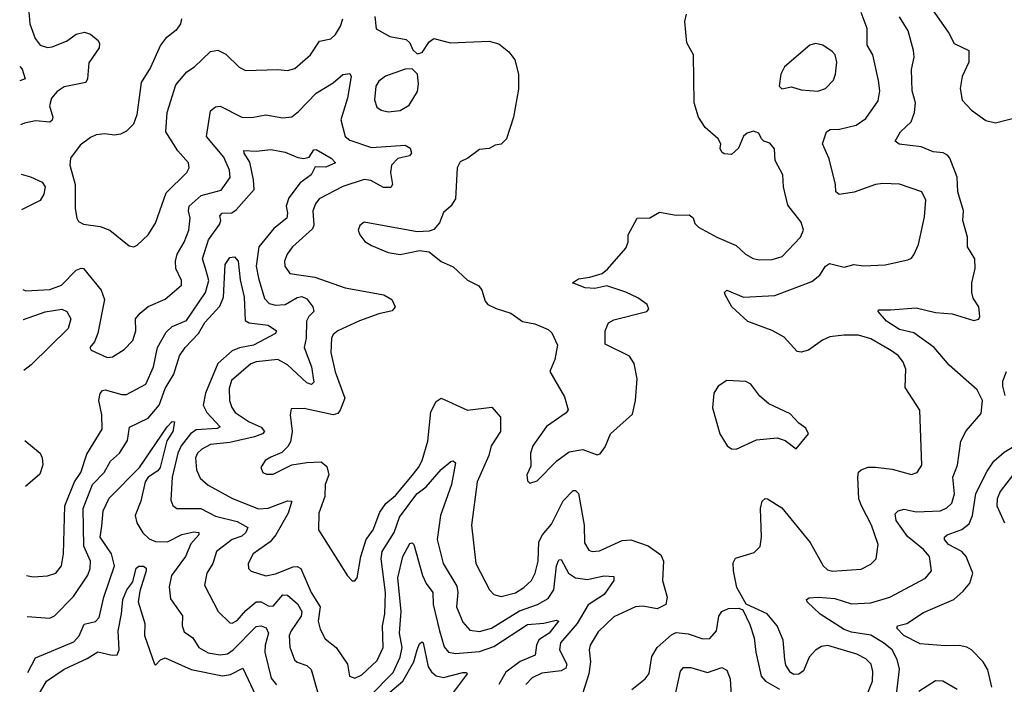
# Model space of a CAD drawing. Extents: x 2143765 to 2212931, y 878955 to 1017455.
# Tile 30 of 256: x 2144779 to 2148882, y 907222 to 909992. Entities that reach past the tile are written whole.
import ezdxf

# ---------------------------------------------------------------- set-up
doc = ezdxf.new("R2010")
doc.units = 0

msp = doc.modelspace()

# ---------------------------------------------------------------- linework, layer by layer
at = {"layer": '0CON20XD'}
for points in [[(2148570.5, 910050.5), (2148650, 909935), (2148672.3, 909892.3), (2148733.9, 909863.9), (2148734.2, 909815), (2148706.5, 909755), (2148697.5, 909705), (2148706.6, 909656.6), (2148744.7, 909614.7), (2148805, 909571.5), (2148845, 909561.5), (2148985, 909597.5)], [(2144816.9, 910025), (2144821.1, 909975), (2144843.3, 909913.3), (2144865, 909885.7), (2144895, 909876.5), (2144915, 909879.1), (2144975, 909902.7), (2145015, 909931.9), (2145049.5, 909940.5), (2145075, 909931.4), (2145105.7, 909905), (2145112.1, 909892.1), (2145110.5, 909875), (2145068, 909812), (2145061.5, 909745), (2145055, 909730), (2144965, 909711.8), (2144935, 909692.3), (2144912, 909665), (2144903.1, 909633.1), (2144916.8, 909585), (2144915, 909572.9), (2144904.6, 909565.4), (2144845, 909569.6), (2144799.1, 909560.9), (2144782.7, 909553.8)], [(2146258.8, 910005), (2146265, 909954.2), (2146321.7, 909921.7), (2146389.7, 909909.7), (2146404.2, 909895), (2146416.9, 909866.9), (2146435, 909850), (2146456.7, 909855), (2146485, 909900), (2146505, 909913.8), (2146574.2, 909895.8), (2146735, 909901.9), (2146775, 909891.1), (2146817.8, 909857.8), (2146841.8, 909825), (2146857.5, 909765), (2146857.3, 909702.7), (2146836.4, 909585), (2146808.1, 909495), (2146785, 909473.5), (2146760.8, 909469.2), (2146735, 909454.4), (2146695, 909450.5), (2146647.1, 909415), (2146615, 909400), (2146602.2, 909375), (2146595.3, 909244.7), (2146575, 909214), (2146545, 909188), (2146528.9, 909145), (2146505, 909117.5), (2146485, 909110), (2146435, 909107.5), (2146215, 909148), (2146195.9, 909134.1), (2146190, 909115), (2146196, 909095), (2146217.7, 909067.7), (2146245, 909050), (2146315, 909022), (2146365, 909012.5), (2146445, 909030), (2146485, 909023.8), (2146535, 908984), (2146585, 908961.2), (2146645, 908906), (2146692.5, 908882.5), (2146704.2, 908865), (2146718.1, 908818.1), (2146730, 908805), (2146765, 908787.5), (2146825, 908768.8), (2146874.5, 908734.5), (2146925, 908724.3), (2146980.5, 908700.5), (2146996.1, 908686.1), (2147020, 908635), (2147008.8, 908575), (2146987.5, 908525), (2147049.5, 908419.5), (2147064.4, 908365.6), (2147056.2, 908353.8), (2146974.2, 908295.8), (2146916.9, 908215), (2146908.1, 908185), (2146908.6, 908131.4), (2146892, 908095), (2146895, 908070), (2146905, 908060), (2146935, 908070), (2147017.3, 908152.8), (2147069.3, 908190.7), (2147125, 908200), (2147185, 908178), (2147198.3, 908181.7), (2147219.1, 908210.9), (2147240.8, 908265), (2147332.5, 908347.5), (2147345.5, 908405), (2147352.2, 908495), (2147338.8, 908558.8), (2147319.7, 908589.7), (2147219.3, 908639.3), (2147218, 908695), (2147232.2, 908727.8), (2147255, 908740.8), (2147392.5, 908775), (2147400, 908785), (2147393.3, 908805), (2147355, 908832), (2147305, 908855.8), (2147225, 908882.5), (2147175, 908871.8), (2147135, 908874.6), (2147082.5, 908895), (2147107.6, 908912.4), (2147155, 908918.1), (2147205.6, 908934.4), (2147228.3, 908951.7), (2147305, 909040), (2147314.2, 909065), (2147314, 909095), (2147352.5, 909165), (2147405, 909166), (2147445, 909190), (2147515, 909177.1), (2147568.3, 909178.3), (2147585, 909166.2), (2147592.5, 909142.5), (2147606.8, 909126.8), (2147683.8, 909085), (2147765, 909050.6), (2147804, 909014), (2147835, 908996.9), (2147860.9, 908990.9)], [(2147860.9, 908990.9), (2147915, 908991.9), (2147956, 909005), (2148032.9, 909085), (2148044.4, 909115), (2148035, 909147.5), (2147979.2, 909219.2), (2147961.4, 909295), (2147959.2, 909345), (2147927.5, 909405), (2147923.9, 909453.9), (2147905, 909477.5), (2147880, 909485), (2147870, 909495), (2147859.3, 909519.3), (2147837, 909527), (2147810.5, 909519.5), (2147795, 909506.7), (2147773.6, 909456.4), (2147745, 909430), (2147715, 909432.5), (2147705, 909440), (2147697.5, 909455), (2147700, 909475), (2147688.8, 909495), (2147635, 909542), (2147607.1, 909585), (2147588.9, 909645), (2147586.9, 909845), (2147558.2, 909895), (2147551.1, 909985), (2147557.8, 910015)], [(2147967.5, 907325), (2147960, 907405), (2147935.6, 907465), (2147894, 907515), (2147806, 907556), (2147767.8, 907625), (2147753.6, 907695), (2147751.8, 907728.2), (2147762.1, 907747.9), (2147838.9, 907771.1), (2147864.6, 907795.4), (2147870, 907835), (2147865.4, 907955), (2147872.7, 907985), (2147885, 907995.6), (2147895, 907994.5), (2147955, 907957.5), (2148072.4, 907812.4), (2148126.7, 907715), (2148145, 907698.5), (2148165, 907693.6), (2148285, 907702.2), (2148325, 907721.9), (2148348.1, 907745), (2148355.4, 907805), (2148327.6, 907885), (2148286.3, 907965), (2148275.8, 907995), (2148271.3, 908085), (2148274.7, 908105.3), (2148285, 908115.6), (2148315, 908126.4), (2148345, 908126.2), (2148415, 908118.8), (2148495, 908096.5), (2148519.2, 908105), (2148538.5, 908135), (2148529.2, 908365), (2148469.1, 908459.1), (2148471.5, 908535), (2148460, 908565), (2148440.5, 908590.5), (2148411.7, 908611.7), (2148325, 908661.8), (2148273.7, 908676.3), (2148212.6, 908677.4), (2148155, 908670), (2148123.8, 908656.2), (2148065.4, 908614.6), (2148035, 908606.7), (2148018.7, 908608.7), (2147965, 908668.9), (2147915, 908696.5), (2147813.3, 908733.3), (2147745.8, 908795), (2147718, 908845), (2147716.2, 908855), (2147725, 908863.8), (2147795, 908835.5), (2147925, 908842.4), (2148080, 908900), (2148112.4, 908927.6), (2148137.3, 908965), (2148153.8, 908975), (2148215, 908960), (2148255, 908970.8), (2148295, 908966.2), (2148385, 908970), (2148479.3, 908990.7), (2148495, 908998), (2148505, 909011.2), (2148524.5, 909055.5), (2148549.5, 909170.5), (2148555, 909240), (2148537.5, 909275), (2148445, 909306.5), (2148375, 909309.5), (2148345, 909305.4), (2148256.7, 909273.3), (2148193.5, 909263.5), (2148180, 909275), (2148178.5, 909305), (2148152.5, 909412.5), (2148124.4, 909475), (2148140.8, 909525), (2148156.4, 909533.6), (2148195, 909535.4), (2148265, 909551.8), (2148305, 909580.6), (2148356.3, 909653.7), (2148362.7, 909695), (2148358.1, 909738.1), (2148334.5, 909845), (2148310.7, 909885), (2148310.9, 909955), (2148285, 910022)], [(2148428.1, 907145), (2148444.8, 907285), (2148434.6, 907324.6), (2148414.2, 907365), (2148378, 907395), (2148325, 907426.1), (2148245, 907438.9), (2148215, 907449.8), (2148114.6, 907514.6), (2148060, 907565), (2148057.5, 907575), (2148068.3, 907581.7), (2148105.4, 907584.6), (2148175, 907579.5), (2148245, 907557.5), (2148325, 907560.9), (2148405, 907585.3), (2148553.8, 907663.8), (2148577.7, 907695), (2148569.3, 907755), (2148545, 907783.2), (2148477.9, 907837.9), (2148431.1, 907905), (2148427.2, 907932.8), (2148440, 907945), (2148465, 907951.1), (2148515, 907940.9), (2148615.3, 907944.7), (2148642.7, 907957.3), (2148663.4, 907976.6), (2148673.9, 908015), (2148667.8, 908085), (2148686.8, 908135), (2148700.6, 908235), (2148722.3, 908277.7), (2148785, 908350.8), (2148791.1, 908405), (2148769.1, 908449.2), (2148652.4, 908552.4), (2148590, 908625), (2148505, 908686.7), (2148445, 908700.4), (2148390.6, 908735), (2148356.7, 908775), (2148357.5, 908782.5), (2148407.1, 908782.9), (2148515, 908791.1), (2148595, 908770.9), (2148665, 908766.4), (2148755, 908737.5), (2148775, 908743.8), (2148779.2, 908755), (2148776, 908795), (2148751.6, 908831.6), (2148745.8, 908855), (2148745.9, 908895), (2148760.4, 908955), (2148759.4, 908995), (2148728.1, 909045), (2148728.9, 909085), (2148708.5, 909155), (2148710.9, 909195), (2148688, 909275), (2148685.3, 909335), (2148654.7, 909414.7), (2148645, 909427.5), (2148626.8, 909436.8), (2148585, 909440.8), (2148535, 909461.6), (2148443.5, 909473.5), (2148426.2, 909485), (2148448.9, 909525), (2148493.8, 909566.2), (2148508.1, 909605), (2148511.6, 909645), (2148498.2, 909695), (2148494.5, 909784.5), (2148505.5, 909835), (2148503.6, 909863.6), (2148480.5, 909945), (2148445, 910003.3)], [(2145453.8, 909995), (2145450, 909975), (2145431.3, 909948.7), (2145386.4, 909913.6), (2145365.8, 909885), (2145325, 909792.5), (2145285, 909730), (2145268, 909595), (2145253.3, 909556.7), (2145225, 909527.5), (2145200, 909515), (2145175, 909510.5), (2145134.5, 909515.5), (2145098.3, 909511.7), (2145075, 909500.8), (2145031.7, 909468.3), (2144990.6, 909415), (2144987.8, 909385), (2145010, 909305), (2145011.1, 909205), (2145017.5, 909165), (2145025, 909151.2), (2145045, 909139.2), (2145115, 909130.4), (2145154.3, 909114.3), (2145235, 909048.6), (2145255, 909045.7), (2145268.6, 909051.4), (2145314.6, 909095.4), (2145345, 909144), (2145389.4, 909270.6), (2145475.8, 909355), (2145485.7, 909375), (2145482.9, 909395), (2145438.5, 909445), (2145388.1, 909525), (2145394.3, 909605), (2145430.2, 909719.8), (2145475.3, 909774.7), (2145508.1, 909795), (2145575, 909858.6), (2145605, 909864.2), (2145638.8, 909848.8), (2145693.8, 909793.8), (2145720.4, 909780.4), (2145855, 909784.5), (2145895, 909779.5), (2145925, 909788.2), (2145990.6, 909845), (2146028.3, 909901.7), (2146075, 909911.9), (2146095, 909930.6), (2146116.2, 909965), (2146125.4, 909995)], [(2148105, 909694.4), (2148136.2, 909705), (2148169.7, 909740.3), (2148178.6, 909765), (2148183.3, 909815), (2148176.7, 909845), (2148165, 909859.2), (2148125, 909885.8), (2148095, 909892.9), (2148072, 909885), (2147966.2, 909795), (2147950, 909765), (2147943.3, 909715), (2147955, 909703.3), (2147995, 909712), (2148035, 909700), (2148105, 909694.4)], [(2144779.4, 909796.9), (2144789.3, 909785), (2144802.5, 909745), (2144780.2, 909737.1)], [(2144792, 908866.8), (2144805, 908861.8), (2144905, 908867.8), (2144953.6, 908885), (2145015, 908948.5), (2145035, 908956.7), (2145045, 908954.3), (2145119.5, 908865), (2145133.3, 908825), (2145105.6, 908685), (2145091.1, 908648.9), (2145071.2, 908625), (2145077.5, 908615), (2145143.4, 908583.4), (2145166.4, 908586.4), (2145215, 908616.9), (2145250.9, 908655), (2145263.8, 908695), (2145262.5, 908745), (2145280.8, 908769.2), (2145314.2, 908795.8), (2145385, 908826.9), (2145453.5, 908885), (2145453.6, 908905), (2145429.7, 908955), (2145428.3, 908985), (2145434.8, 909015.2), (2145465.3, 909065), (2145484.7, 909115), (2145489.7, 909165), (2145483.3, 909195), (2145485.8, 909215), (2145535, 909259.2), (2145619.3, 909280.7), (2145655.6, 909334.4), (2145653.8, 909365), (2145629.5, 909419.5), (2145557.5, 909505), (2145575, 909612), (2145595, 909628.6), (2145615, 909631.1), (2145705, 909586.1), (2145745.9, 909584.1), (2145805, 909594.6), (2145875, 909582.1), (2145912.6, 909587.4), (2145941.2, 909608.8), (2146014.8, 909685.2), (2146085, 909728.4), (2146125, 909763.2), (2146155, 909767.8), (2146160.4, 909755), (2146145.6, 909665), (2146116.9, 909575), (2146135.4, 909505), (2146155, 909489.3), (2146245, 909458.8), (2146385, 909469.2), (2146405.8, 909455.8), (2146411.1, 909435), (2146403.3, 909425), (2146355, 909413.3), (2146329.1, 909385), (2146323.8, 909355), (2146332.9, 909305), (2146325, 909292.9), (2146295, 909292.3), (2146242.3, 909322.2), (2146215, 909325.9), (2146125, 909296.7), (2146026.7, 909245), (2146011.8, 909225), (2146000.9, 909195), (2146004.7, 909135.3), (2145999.7, 909120.3), (2145915.3, 909044.7), (2145893.8, 909015), (2145882.7, 908985), (2145883.5, 908965), (2145905, 908933.5), (2146009.1, 908919.2), (2146135, 908873.9), (2146296.2, 908845), (2146329.2, 908825), (2146344, 908795), (2146331.1, 908778.9), (2146275, 908766.1), (2146195, 908736.5), (2146104.8, 908695.2), (2146085, 908680), (2146077.9, 908665), (2146076.1, 908605), (2146093.4, 908523.4), (2146133.4, 908415), (2146115, 908364), (2146105, 908350.6), (2146085, 908344.6), (2145965, 908371.1), (2145910, 908370), (2145906.2, 908345), (2145914.5, 908275.5), (2145907, 908233), (2145896.9, 908213.1), (2145871.9, 908188.1), (2145825, 908168.9), (2145802.5, 908155), (2145784.3, 908125), (2145792, 908105), (2145807, 908097), (2145835, 908097.5), (2145913.8, 908136.2), (2145975, 908146.4), (2146035, 908149.1), (2146058.9, 908128.9), (2146066.9, 908095), (2146051.8, 908055), (2146050, 908005), (2146025.4, 907935), (2146024.4, 907865), (2146145, 907673.3), (2146165, 907653.3), (2146175, 907653.3), (2146185.6, 907665), (2146200, 907755), (2146223.2, 907825), (2146252.2, 907865), (2146280.5, 907939.5), (2146304.9, 907975.1), (2146345, 908008.2), (2146409.2, 908085), (2146440.8, 908125), (2146455.7, 908155), (2146479.8, 908235), (2146492.9, 908357.1), (2146515, 908400), (2146535, 908414.5), (2146645, 908364.6), (2146746.2, 908376.2), (2146782.5, 908335), (2146783.1, 908275), (2146743.6, 908215), (2146733.5, 908175), (2146686, 908065), (2146662.3, 907885), (2146679.6, 907725), (2146736.9, 907615), (2146755, 907595.7), (2146785, 907587.9), (2146845, 907603.1), (2146880.4, 907625), (2146911.3, 907655), (2146926.8, 907685), (2146939.2, 907735), (2146942.6, 907815), (2146958.1, 907845), (2146995, 907888.8), (2147044, 907986), (2147085, 908029.5), (2147095, 908030), (2147107.3, 908017.3), (2147131.2, 907885), (2147132, 907812), (2147150.3, 907780.3), (2147165, 907774.6), (2147195, 907777.5), (2147289.6, 907820.4), (2147325, 907823.6), (2147398.2, 907798.2), (2147451, 907761), (2147461.2, 907735), (2147457.3, 907655), (2147477.1, 907585), (2147471.2, 907555), (2147435, 907535.7), (2147375, 907547.3), (2147345, 907544.5), (2147255, 907502.9), (2147189.2, 907440.8), (2147156.4, 907385), (2147152.1, 907365), (2147157.3, 907315), (2147150, 907265), (2147115.8, 907155)], [(2146315, 909607.1), (2146365, 909613.1), (2146401.4, 909635), (2146437.3, 909692.8), (2146440.9, 909725), (2146436.4, 909765), (2146415, 909787.1), (2146385, 909786.2), (2146303.7, 909756.3), (2146275.5, 909735), (2146263.6, 909715), (2146257.6, 909657.6), (2146266.9, 909626.9), (2146285, 909614.2), (2146315, 909607.1)], [(2144808.1, 907675.5), (2144835, 907669.6), (2144895, 907673.8), (2144930, 907685), (2144954.1, 907715.9), (2144962.5, 907765), (2144967.4, 907965), (2145007.8, 908065), (2145034.7, 908105), (2145059.5, 908180.5), (2145123.3, 908285), (2145121.9, 908345), (2145108.4, 908405), (2145115, 908434.3), (2145124.2, 908445.8), (2145135, 908448.4), (2145205, 908429.7), (2145225, 908430.3), (2145305, 908472.5), (2145336.4, 908545), (2145354.2, 908625), (2145390.1, 908689.9), (2145415, 908713.3), (2145475, 908737.7), (2145553.5, 908855), (2145567.1, 908905), (2145553.4, 908955), (2145541.6, 908995), (2145565.9, 909074.1), (2145612.5, 909137.5), (2145617.5, 909155), (2145613.3, 909175), (2145622.5, 909185), (2145662.9, 909187.1), (2145680.9, 909199.1), (2145756, 909284), (2145753.8, 909325), (2145737.6, 909397.6), (2145714.4, 909435), (2145712.9, 909447.1), (2145764.2, 909444.2), (2145825, 909451.1), (2145885, 909440), (2145937.8, 909417.8), (2145963.4, 909413.4), (2145985, 909419.2), (2146005, 909448.8), (2146015, 909451.2), (2146077.1, 909415), (2146095.7, 909395), (2146055, 909377.3), (2146010.8, 909379.2), (2145994, 909345), (2145948.2, 909311.8), (2145900.6, 909249.4), (2145889.4, 909215), (2145895.4, 909185), (2145892, 909165), (2145838.6, 909121.4), (2145775.5, 909044.5), (2145765.2, 908965), (2145775, 908914.4), (2145799.6, 908829.6), (2145819.1, 908809.1), (2145845, 908802.1), (2145885, 908804.3), (2145935, 908834.3), (2145955, 908838.3), (2145975, 908828.8), (2146000.3, 908795), (2146005.5, 908775), (2145984.6, 908755), (2145974.2, 908735), (2145972.3, 908665), (2145964.3, 908625), (2145995.7, 908545), (2146005, 908481.2), (2145995, 908471.5), (2145975, 908478.7), (2145895, 908553.9), (2145855, 908575.8), (2145765, 908566), (2145742.9, 908557.1), (2145662, 908488), (2145652.2, 908455), (2145653.8, 908405), (2145663.1, 908375), (2145677.7, 908355), (2145735, 908315.7), (2145785, 908293.4), (2145800, 908275), (2145791.1, 908265), (2145757.1, 908252.9), (2145655, 908229.3), (2145575, 908220.7), (2145538, 908202), (2145520.3, 908185), (2145512.1, 908165), (2145516.2, 908116.2), (2145531.1, 908081.1), (2145565, 908052.2), (2145665.6, 907995.6), (2145775, 907953.3), (2145815, 907955.8), (2145895, 907987.1), (2145913.8, 907985), (2145897.5, 907935), (2145846.5, 907845), (2145822.7, 907815), (2145752.5, 907765), (2145731.1, 907725), (2145732.5, 907705), (2145743.6, 907693.6), (2145805, 907674.4), (2145845, 907682.1), (2145919.3, 907710.7), (2145935, 907712.6), (2145950, 907705), (2145994.2, 907605), (2146031.9, 907545), (2146023.2, 907485), (2146031, 907451), (2146051.7, 907411.7), (2146098.2, 907375), (2146145, 907305.7), (2146153.1, 907255), (2146175, 907247.5), (2146205, 907261.5), (2146269.3, 907320.7), (2146293.5, 907375), (2146291.2, 907465), (2146300.6, 907515), (2146303.3, 907605), (2146285.2, 907745), (2146289.5, 907775), (2146339, 907855), (2146361.2, 907918.8), (2146433.8, 908015), (2146472.6, 908045), (2146535, 908117.5), (2146575, 908150.5), (2146585, 908152.7), (2146595.3, 908145), (2146578.8, 908055), (2146532.1, 907925), (2146518.2, 907825), (2146543.9, 907725), (2146600.3, 907630.3), (2146605.2, 907605), (2146599.3, 907545), (2146625, 907480), (2146655, 907447.7), (2146695, 907442.1), (2146745, 907455.8), (2146862, 907528), (2146936.3, 907553.7), (2146980.8, 907579.2), (2147004.4, 907615.6), (2147016.1, 907715), (2147025, 907740.8), (2147035, 907742.5), (2147066, 907685), (2147095, 907665.3), (2147145, 907659.2), (2147213.6, 907673.7), (2147255, 907671.2), (2147254.5, 907655), (2147215, 907595.5), (2147147.5, 907552.5), (2147101.6, 907475), (2147033, 907395), (2147028.6, 907365), (2147058.4, 907305), (2147055, 907288.5), (2147035, 907277.8), (2146955, 907267.8), (2146915, 907249.1), (2146888.7, 907221.3)], [(2144785.4, 909348.4), (2144825, 909336.4), (2144872.5, 909315), (2144885.2, 909295), (2144879.6, 909265), (2144865, 909238.9), (2144787.5, 909199.3)], [(2144810.4, 907504.1), (2144905, 907497.8), (2144925, 907507.1), (2145003, 907587), (2145062.9, 907677.1), (2145072.9, 907705), (2145074.8, 907735), (2145047.1, 907797.1), (2145043.9, 907955), (2145083, 908055), (2145131.9, 908105), (2145158, 908152), (2145195.4, 908185), (2145228.1, 908238.1), (2145236.4, 908293.6), (2145315, 908331.1), (2145361.1, 908385), (2145385.2, 908455), (2145422.2, 908515), (2145445, 908590.9), (2145468.4, 908625), (2145525, 908683.9), (2145550.6, 908729.4), (2145612.7, 908797.3), (2145628.1, 908835), (2145635, 908971.2), (2145655, 909000.8), (2145675, 909004.1), (2145689.8, 908985), (2145697.7, 908907.7), (2145714.4, 908835), (2145718.2, 908738.2), (2145735, 908727.8), (2145815, 908719), (2145848.9, 908695), (2145845, 908683.5), (2145753.1, 908635), (2145695, 908624.2), (2145665, 908611.3), (2145605, 908558.9), (2145553.7, 908435), (2145543.7, 908385), (2145559, 908355), (2145614.4, 908295), (2145602.3, 908287.7), (2145515, 908282.1), (2145491.1, 908265), (2145452, 908215), (2145437.7, 908185), (2145414.8, 908085), (2145409.2, 907989.2), (2145416.7, 907966.7), (2145434.7, 907954.7), (2145533.8, 907953.8), (2145595, 907923.1), (2145685, 907900.7), (2145730, 907875), (2145721.9, 907855), (2145705, 907838.7), (2145665, 907825.2), (2145599.4, 907775), (2145584.6, 907725), (2145558.8, 907685), (2145548.9, 907635), (2145605.6, 907525), (2145655, 907478.5), (2145665, 907477.1), (2145685, 907487.7), (2145721.3, 907528.7), (2145764.8, 907565.2), (2145785, 907564.8), (2145815, 907548.8), (2145835, 907547.4), (2145875, 907594.2), (2145895, 907593.8), (2145937, 907557), (2145954.4, 907525), (2145952.2, 907505), (2145910, 907445), (2145902.5, 907425), (2145905, 907376.7), (2145924.1, 907324.1), (2145935, 907313.5), (2145975, 907300), (2145993.6, 907283.7), (2146020.8, 907190.8)], [(2144793.6, 908742.6), (2144795, 908742.8), (2144885, 908774.2), (2144954.6, 908784.6), (2144976.2, 908775), (2144992.9, 908745), (2144982, 908705), (2144826.7, 908553.3), (2144796.5, 908530)], [(2148884.5, 908425), (2148875.8, 908465), (2148876, 908485), (2148890.3, 908525)], [(2147765, 908202), (2147848.8, 908241.2), (2147935, 908248.8), (2147968.3, 908238.3), (2148015, 908202.5), (2148065.8, 908265.8), (2148055, 908288.8), (2148025, 908310), (2147989.3, 908349.3), (2147901.1, 908391.1), (2147862.8, 908422.8), (2147825, 908473.3), (2147805, 908483.8), (2147725, 908487.5), (2147688.8, 908465), (2147672, 908435), (2147666.4, 908373.6), (2147696, 908265), (2147726.7, 908215), (2147745, 908203.8), (2147765, 908202)], [(2144813.6, 907271.1), (2144845, 907331.8), (2145005, 907398.9), (2145026.7, 907423.3), (2145047.3, 907472.7), (2145095, 907483.8), (2145109.9, 907500.1), (2145130.5, 907585), (2145174.8, 907715), (2145162.2, 907765), (2145115.2, 907835), (2145120.9, 907880.9), (2145126.6, 907945), (2145152.1, 907997.9), (2145278.2, 908125), (2145393.1, 908295), (2145415, 908316.9), (2145425, 908316.2), (2145416.8, 908275), (2145393, 908237), (2145365, 908125.4), (2145355, 908111), (2145315, 908085.3), (2145302.6, 908065), (2145283.8, 907985), (2145261, 907925), (2145267.9, 907895), (2145293, 907853), (2145318.1, 907828.1), (2145345, 907816.7), (2145395, 907815.8), (2145455, 907845.7), (2145505, 907857.1), (2145525.7, 907855), (2145525.6, 907845), (2145492.2, 907807.8), (2145469.6, 907755), (2145412.2, 907675), (2145401.9, 907628.1), (2145408.2, 907578.2), (2145457.3, 907507.3), (2145456.6, 907465), (2145465, 907440.5), (2145500.4, 907415), (2145525.5, 907375), (2145565, 907352.8), (2145615, 907344.3), (2145645, 907349.3), (2145669.2, 907365), (2145765, 907462.3), (2145785, 907466), (2145806.5, 907456.5), (2145816.4, 907435), (2145802.5, 907385), (2145800.8, 907355), (2145827.7, 907247.7), (2145849.5, 907219.5)], [(2144800.5, 908238.3), (2144864.4, 908185), (2144873.6, 908165), (2144876.2, 908136.2), (2144863.1, 908096.9), (2144803.1, 908046.1)], [(2148829.2, 907209.2), (2148812.3, 907282.3), (2148793.9, 907315), (2148745.4, 907365), (2148725, 907377.1), (2148693.8, 907383.8), (2148635, 907381.7), (2148530.6, 907390.6), (2148462.5, 907425), (2148434.4, 907455), (2148436.7, 907465), (2148475, 907475.6), (2148545, 907521.3), (2148670.8, 907575), (2148710.5, 907609.5), (2148737.3, 907642.7), (2148750.5, 907685), (2148722.7, 907755), (2148704.7, 907774.7), (2148649.6, 907805), (2148632.9, 907825), (2148631.9, 907835), (2148643.8, 907845), (2148705, 907867.6), (2148735, 907891.2), (2148748.8, 907925), (2148763.1, 908016.9), (2148809.7, 908110.3), (2148837.9, 908152.1), (2148880.4, 908189.6), (2148957.5, 908235)], [(2148934.4, 908115.6), (2148864.1, 908025), (2148851.8, 907995), (2148850.6, 907965), (2148882.2, 907895)], [(2146235, 907169), (2146335, 907270.5), (2146365.1, 907334.9), (2146372.2, 907375), (2146362.4, 907435), (2146368.3, 907525), (2146354.5, 907665), (2146376.2, 907755), (2146405, 907808.6), (2146415, 907812), (2146420.8, 907805), (2146457.7, 907675), (2146472.4, 907642.4), (2146500.4, 907605), (2146501.6, 907555), (2146528, 907445), (2146547.6, 907377.6), (2146565.3, 907355.3), (2146595, 907349.7), (2146695, 907358.8), (2146755, 907379.7), (2146895, 907471.3), (2146963.3, 907476.7), (2147015, 907488.5), (2147024, 907485), (2146985, 907435.3), (2146942.8, 907407.2), (2146932.7, 907385), (2146926.3, 907343.7), (2146865, 907316.1), (2146805, 907272), (2146775, 907221.5)], [(2144840.7, 907149.3), (2144890.7, 907235), (2144965.2, 907284.8), (2145061.1, 907328.9), (2145105, 907357.3), (2145165, 907343.5), (2145186.1, 907345), (2145194.3, 907365), (2145190, 907445), (2145204.1, 907515), (2145208.6, 907575), (2145225.9, 907615), (2145250.8, 907649.2), (2145264.7, 907705.3), (2145276.2, 907713.8), (2145295, 907714.5), (2145305.8, 907705.8), (2145306.2, 907695), (2145279.9, 907610.1), (2145272.7, 907565), (2145301.1, 907475), (2145299.4, 907425), (2145341.2, 907305), (2145345, 907301.2), (2145366.5, 907323.5), (2145385, 907332.3), (2145493.5, 907283.5), (2145625, 907257.6), (2145657.7, 907262.3), (2145709.3, 907289.3), (2145763, 907173)], [(2147330, 907200), (2147385.6, 907245), (2147402.6, 907267.4), (2147412.5, 907337.5), (2147434.7, 907375.3), (2147495, 907427.5), (2147515, 907437.1), (2147565, 907431.5), (2147625, 907410.6), (2147655, 907412.9), (2147681.9, 907445), (2147691.9, 907505), (2147704.5, 907525.5), (2147732.4, 907537.6), (2147775, 907539.2), (2147792, 907532), (2147821.5, 907471.5), (2147839.4, 907415), (2147845.7, 907355), (2147869.2, 907255), (2147886.2, 907235), (2147945, 907200.8)], [(2146321.7, 907188.3), (2146375.5, 907235), (2146420.8, 907315), (2146435, 907365.7), (2146445, 907390), (2146455, 907399.4), (2146460.8, 907395), (2146481.1, 907295), (2146495, 907273.2), (2146515, 907257.3), (2146545, 907250.7), (2146625, 907271.5), (2146640.7, 907270.7), (2146644.2, 907265), (2146585, 907188.2)], [(2148296.1, 907145), (2148332.3, 907235), (2148334.5, 907275), (2148327.5, 907305), (2148305, 907328.2), (2148267.4, 907347.4), (2148146.3, 907383.7), (2148120.2, 907379.8), (2148095, 907364.2), (2148069.2, 907335), (2148045, 907277.5), (2148025, 907263.3), (2148005, 907262.5), (2147990.5, 907270.5), (2147971.2, 907301.2), (2147967.5, 907325)], [(2147512.5, 907187.5), (2147533, 907277), (2147545, 907292.1), (2147575, 907292.1), (2147645, 907271), (2147705, 907291.1), (2147725, 907280), (2147739.8, 907245), (2147745, 907150)], [(2148685, 907200), (2148625.4, 907235.4), (2148595, 907235.5), (2148525, 907192.1)]]:
    msp.add_lwpolyline(points, dxfattribs=at)

doc.saveas('drawing.dxf')
